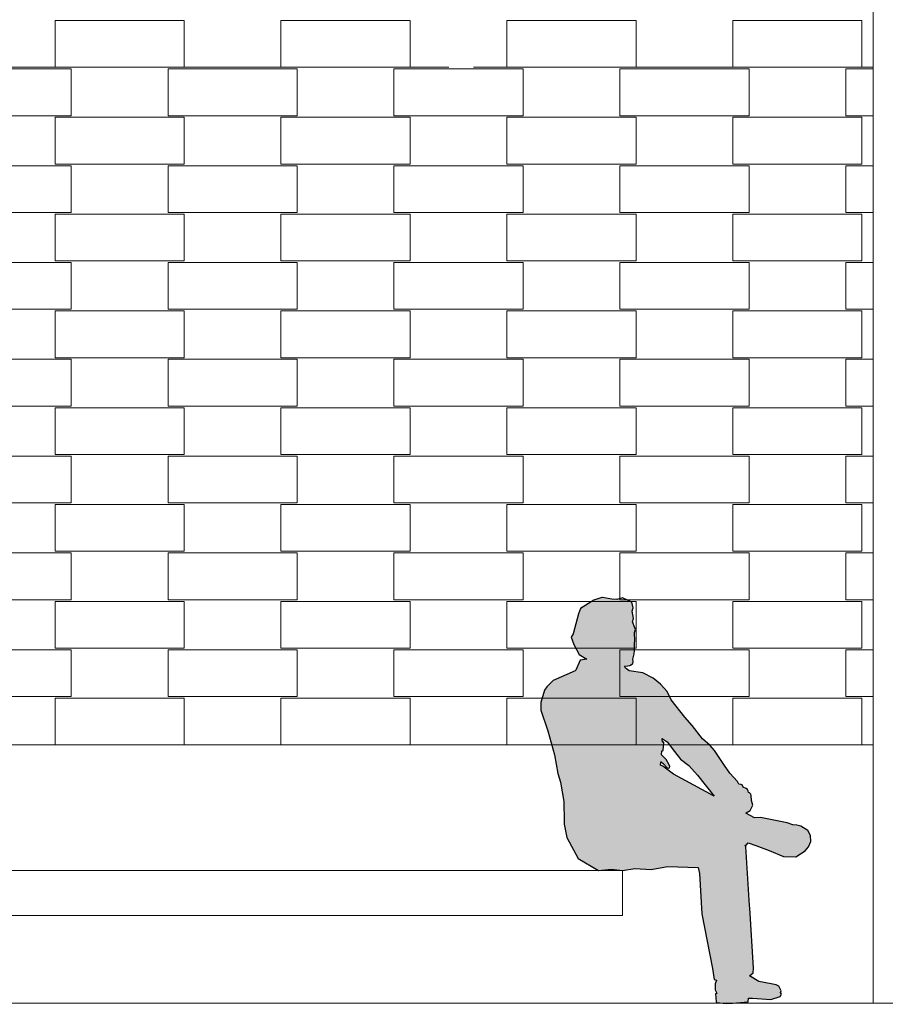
# Model space of a CAD drawing. Header units: millimetres. Extents: x 641988563 to 642234695, y 6457251462 to 6457368821.
# Tile 199 of 223: x 642195866 to 642198548, y 6457252140 to 6457255191. Entities that reach past the tile are written whole.
import ezdxf

# ---------------------------------------------------------------- set-up
doc = ezdxf.new("R2010")
doc.units = ezdxf.units.MM
doc.header["$MEASUREMENT"] = 0

# ---------------------------------------------------------------- blocks, each defined once
blk = doc.blocks.new('Sitting Man Contour 01 24[57]_1', base_point=(642197943.9, 6457252135.5))
at = {"linetype": 'Continuous', "lineweight": 25, "true_color": 0xc8c8c8}
h = blk.add_hatch(color=9, dxfattribs=at)
h.paths.add_polyline_path([(642197580.8, 6457253288.4), (642197575.2, 6457253277.5), (642197582.8, 6457253254.6), (642197599.9, 6457253224), (642197623.7, 6457253209.7), (642197623.7, 6457253209.4), (642197603.3, 6457253206.4), (642197589.7, 6457253175.9), (642197587.3, 6457253173.9), (642197518.7, 6457253143.7), (642197499.8, 6457253124.1), (642197492.2, 6457253113.6), (642197481.3, 6457253074.9), (642197480.7, 6457253051.4), (642197502.8, 6457252987), (642197522.9, 6457252913.4), (642197533.6, 6457252855.2), (642197541.7, 6457252828.7), (642197552.4, 6457252768.8), (642197553.3, 6457252706.1), (642197553.4, 6457252698.1), (642197562, 6457252656.8), (642197597.1, 6457252592.2), (642197659.7, 6457252554.7), (642197700.2, 6457252558.5), (642197734.3, 6457252554.9), (642197772.7, 6457252560.4), (642197823, 6457252558.2), (642197873.8, 6457252567.1), (642197968.4, 6457252564.4), (642197972.1, 6457252544.9), (642197980, 6457252420.5), (642198013.3, 6457252251.3), (642198018.4, 6457252216.7), (642198024.9, 6457252214.6), (642198021.5, 6457252203.2), (642198021.3, 6457252184.4), (642198026.5, 6457252174.5), (642198027.6, 6457252173.2), (642198022.5, 6457252172), (642198024.1, 6457252148), (642198026.1, 6457252145.7), (642198054.7, 6457252142.8), (642198075.1, 6457252143.7), (642198123.2, 6457252147.8), (642198124.4, 6457252159.4), (642198137.1, 6457252158.8), (642198194, 6457252155), (642198222.3, 6457252164.2), (642198226.4, 6457252171.2), (642198225.6, 6457252173.8), (642198223.4, 6457252176.6), (642198225.9, 6457252181.6), (642198218.2, 6457252196.3), (642198209.6, 6457252200.6), (642198194.6, 6457252203.6), (642198156.3, 6457252211.1), (642198127.1, 6457252228.5), (642198138.5, 6457252237.7), (642198139.9, 6457252251.9), (642198128.9, 6457252438.1), (642198127.5, 6457252446.3), (642198116.6, 6457252628.1), (642198114.5, 6457252633), (642198117.1, 6457252633.4), (642198123.5, 6457252640.1), (642198147.5, 6457252632.5), (642198188.6, 6457252616.9), (642198233.3, 6457252598.2), (642198270.8, 6457252596.8), (642198299.7, 6457252615.7), (642198310.7, 6457252627.8), (642198317.2, 6457252644.1), (642198316.6, 6457252663.5), (642198308, 6457252678.7), (642198286.7, 6457252692), (642198273.6, 6457252695.2), (642198261.8, 6457252696.5), (642198243.7, 6457252702), (642198161.4, 6457252719), (642198142.7, 6457252717.8), (642198115.6, 6457252732.5), (642198117.2, 6457252733.3), (642198129.9, 6457252740.9), (642198137.7, 6457252756.7), (642198133.6, 6457252772), (642198132.5, 6457252787.3), (642198132, 6457252791.1), (642198127.7, 6457252795), (642198124.1, 6457252796.6), (642198123.7, 6457252800.4), (642198121.1, 6457252805.2), (642198117.5, 6457252808.9), (642198107.4, 6457252812.4), (642198104.3, 6457252819.7), (642198101.6, 6457252821.1), (642198094.7, 6457252822.1), (642198090, 6457252830.7), (642198066.4, 6457252856.1), (642198050.2, 6457252880.4), (642198018.9, 6457252927), (642198006.1, 6457252941.8), (642197981.5, 6457252962.4), (642197949.7, 6457253004.5), (642197927, 6457253029.3), (642197885, 6457253083.2), (642197872, 6457253109.1), (642197851.4, 6457253132.4), (642197828.8, 6457253151), (642197796.8, 6457253167), (642197754.7, 6457253173.9), (642197746.2, 6457253179.9), (642197742.9, 6457253182.1), (642197740.7, 6457253187.4), (642197750.8, 6457253188.7), (642197756.7, 6457253190.2), (642197759.3, 6457253190.9), (642197765.9, 6457253196.2), (642197767, 6457253201.4), (642197766, 6457253210), (642197770.3, 6457253225.7), (642197770.8, 6457253236.5), (642197771.6, 6457253256), (642197772.5, 6457253269.4), (642197772.5, 6457253274.7), (642197770.7, 6457253283.3), (642197771.2, 6457253292.5), (642197773.9, 6457253301.2), (642197772.5, 6457253307.1), (642197765.2, 6457253324.8), (642197767.8, 6457253335.9), (642197763.8, 6457253358.8), (642197766.4, 6457253365.8), (642197766.9, 6457253369.1), (642197763.3, 6457253386.3), (642197733.7, 6457253399.1), (642197716.2, 6457253394.6), (642197700.7, 6457253395.9), (642197672.2, 6457253401), (642197669.8, 6457253400.6), (642197645.3, 6457253392.4), (642197603.6, 6457253366.8), (642197598.1, 6457253350.4)])
h.paths.add_polyline_path([(642197966.5, 6457252850.3), (642198018.3, 6457252785.3), (642197892.4, 6457252853.4), (642197859.2, 6457252878.2), (642197851.7, 6457252880.9), (642197852.6, 6457252891.1), (642197854.3, 6457252891.4), (642197861.1, 6457252884.8), (642197872.3, 6457252872.4), (642197875.4, 6457252872.2), (642197879.1, 6457252873.3), (642197880.4, 6457252876.7), (642197878.6, 6457252882.6), (642197869.4, 6457252898.7), (642197854.6, 6457252912.8), (642197855.7, 6457252925.9), (642197858.4, 6457252925.8), (642197860.3, 6457252926), (642197862.1, 6457252952.4), (642197857.6, 6457252952.6), (642197856.5, 6457252963.8), (642197872.1, 6457252953.6), (642197895, 6457252923.3), (642197913.4, 6457252899.7), (642197939.4, 6457252879.6)], flags=0)
at = {"color": 9, "linetype": 'Continuous', "lineweight": 25, "true_color": 0xc8c8c8, "flags": 128}
for points in [[(642197580.8, 6457253288.4), (642197575.2, 6457253277.5), (642197582.8, 6457253254.6), (642197599.9, 6457253224), (642197623.7, 6457253209.7), (642197623.7, 6457253209.4), (642197603.3, 6457253206.4), (642197589.7, 6457253175.9), (642197587.3, 6457253173.9), (642197518.7, 6457253143.7), (642197499.8, 6457253124.1), (642197492.2, 6457253113.6), (642197481.3, 6457253074.9), (642197480.7, 6457253051.4), (642197502.8, 6457252987), (642197522.9, 6457252913.4), (642197533.6, 6457252855.2), (642197541.7, 6457252828.7), (642197552.4, 6457252768.8), (642197553.3, 6457252706.1), (642197553.4, 6457252698.1), (642197562, 6457252656.8), (642197597.1, 6457252592.2), (642197659.7, 6457252554.7), (642197700.2, 6457252558.5), (642197734.3, 6457252554.9), (642197772.7, 6457252560.4), (642197823, 6457252558.2), (642197873.8, 6457252567.1), (642197968.4, 6457252564.4), (642197972.1, 6457252544.9), (642197980, 6457252420.5), (642198013.3, 6457252251.3), (642198018.4, 6457252216.7), (642198024.9, 6457252214.6), (642198021.5, 6457252203.2), (642198021.3, 6457252184.4), (642198026.5, 6457252174.5), (642198027.6, 6457252173.2), (642198022.5, 6457252172), (642198024.1, 6457252148), (642198026.1, 6457252145.7), (642198054.7, 6457252142.8), (642198075.1, 6457252143.7), (642198123.2, 6457252147.8), (642198124.4, 6457252159.4), (642198137.1, 6457252158.8), (642198194, 6457252155), (642198222.3, 6457252164.2), (642198226.4, 6457252171.2), (642198225.6, 6457252173.8), (642198223.4, 6457252176.6), (642198225.9, 6457252181.6), (642198218.2, 6457252196.3), (642198209.6, 6457252200.6), (642198194.6, 6457252203.6), (642198156.3, 6457252211.1), (642198127.1, 6457252228.5), (642198138.5, 6457252237.7), (642198139.9, 6457252251.9), (642198128.9, 6457252438.1), (642198127.5, 6457252446.3), (642198116.6, 6457252628.1), (642198114.5, 6457252633), (642198117.1, 6457252633.4), (642198123.5, 6457252640.1), (642198147.5, 6457252632.5), (642198188.6, 6457252616.9), (642198233.3, 6457252598.2), (642198270.8, 6457252596.8), (642198299.7, 6457252615.7), (642198310.7, 6457252627.8), (642198317.2, 6457252644.1), (642198316.6, 6457252663.5), (642198308, 6457252678.7), (642198286.7, 6457252692), (642198273.6, 6457252695.2), (642198261.8, 6457252696.5), (642198243.7, 6457252702), (642198161.4, 6457252719), (642198142.7, 6457252717.8), (642198115.6, 6457252732.5), (642198117.2, 6457252733.3), (642198129.9, 6457252740.9), (642198137.7, 6457252756.7), (642198133.6, 6457252772), (642198132.5, 6457252787.3), (642198132, 6457252791.1), (642198127.7, 6457252795), (642198124.1, 6457252796.6), (642198123.7, 6457252800.4), (642198121.1, 6457252805.2), (642198117.5, 6457252808.9), (642198107.4, 6457252812.4), (642198104.3, 6457252819.7), (642198101.6, 6457252821.1), (642198094.7, 6457252822.1), (642198090, 6457252830.7), (642198066.4, 6457252856.1), (642198050.2, 6457252880.4), (642198018.9, 6457252927), (642198006.1, 6457252941.8), (642197981.5, 6457252962.4), (642197949.7, 6457253004.5), (642197927, 6457253029.3), (642197885, 6457253083.2), (642197872, 6457253109.1), (642197851.4, 6457253132.4), (642197828.8, 6457253151), (642197796.8, 6457253167), (642197754.7, 6457253173.9), (642197746.2, 6457253179.9), (642197742.9, 6457253182.1), (642197740.7, 6457253187.4), (642197750.8, 6457253188.7), (642197756.7, 6457253190.2), (642197759.3, 6457253190.9), (642197765.9, 6457253196.2), (642197767, 6457253201.4), (642197766, 6457253210), (642197770.3, 6457253225.7), (642197770.8, 6457253236.5), (642197771.6, 6457253256), (642197772.5, 6457253269.4), (642197772.5, 6457253274.7), (642197770.7, 6457253283.3), (642197771.2, 6457253292.5), (642197773.9, 6457253301.2), (642197772.5, 6457253307.1), (642197765.2, 6457253324.8), (642197767.8, 6457253335.9), (642197763.8, 6457253358.8), (642197766.4, 6457253365.8), (642197766.9, 6457253369.1), (642197763.3, 6457253386.3), (642197733.7, 6457253399.1), (642197716.2, 6457253394.6), (642197700.7, 6457253395.9), (642197672.2, 6457253401), (642197669.8, 6457253400.6), (642197645.3, 6457253392.4), (642197603.6, 6457253366.8), (642197598.1, 6457253350.4)], [(642197966.5, 6457252850.3), (642198018.3, 6457252785.3), (642197892.4, 6457252853.4), (642197859.2, 6457252878.2), (642197851.7, 6457252880.9), (642197852.6, 6457252891.1), (642197854.3, 6457252891.4), (642197861.1, 6457252884.8), (642197872.3, 6457252872.4), (642197875.4, 6457252872.2), (642197879.1, 6457252873.3), (642197880.4, 6457252876.7), (642197878.6, 6457252882.6), (642197869.4, 6457252898.7), (642197854.6, 6457252912.8), (642197855.7, 6457252925.9), (642197858.4, 6457252925.8), (642197860.3, 6457252926), (642197862.1, 6457252952.4), (642197857.6, 6457252952.6), (642197856.5, 6457252963.8), (642197872.1, 6457252953.6), (642197895, 6457252923.3), (642197913.4, 6457252899.7), (642197939.4, 6457252879.6)]]:
    blk.add_lwpolyline(points, close=True, dxfattribs=at)

msp = doc.modelspace()

# ---------------------------------------------------------------- linework, layer by layer
at = {"color": 253, "linetype": 'Continuous', "lineweight": 13, "true_color": 0xaaaaaa}
for p, q in [((642198510.523, 6457252143.712), (642198510.523, 6457256066.62)), ((642195975.971, 6457255043.712), (642195975.971, 6457255188.712)), ((642196375.971, 6457255188.712), (642195975.971, 6457255188.712)), ((642196375.971, 6457255043.712), (642196375.971, 6457255188.712)), ((642196675.971, 6457255043.712), (642196675.971, 6457255188.712)), ((642197075.971, 6457255188.712), (642196675.971, 6457255188.712)), ((642197075.971, 6457255043.712), (642197075.971, 6457255188.712)), ((642197375.971, 6457255043.712), (642197375.971, 6457255188.712)), ((642197775.971, 6457255188.712), (642197375.971, 6457255188.712)), ((642197775.971, 6457255043.712), (642197775.971, 6457255188.712)), ((642198075.971, 6457255043.712), (642198075.971, 6457255188.712)), ((642198475.971, 6457255188.712), (642198075.971, 6457255188.712)), ((642198475.971, 6457255043.712), (642198475.971, 6457255188.712)), ((642196025.971, 6457255038.712), (642195625.971, 6457255038.712)), ((642195975.971, 6457255043.712), (642195675.971, 6457255043.712)), ((642196375.971, 6457255043.712), (642195975.971, 6457255043.712)), ((642196025.971, 6457254893.712), (642196025.971, 6457255038.712)), ((642196325.971, 6457254893.712), (642196325.971, 6457255038.712)), ((642196725.971, 6457255038.712), (642196325.971, 6457255038.712)), ((642196675.971, 6457255043.712), (642196375.971, 6457255043.712)), ((642197075.971, 6457255043.712), (642196675.971, 6457255043.712)), ((642196725.971, 6457254893.712), (642196725.971, 6457255038.712)), ((642197025.971, 6457254893.712), (642197025.971, 6457255038.712)), ((642197425.971, 6457255038.712), (642197025.971, 6457255038.712)), ((642197196.39, 6457255043.712), (642197075.971, 6457255043.712)), ((642197375.971, 6457255043.712), (642197272.281, 6457255043.712)), ((642197775.971, 6457255043.712), (642197375.971, 6457255043.712)), ((642197425.971, 6457254893.712), (642197425.971, 6457255038.712)), ((642197725.971, 6457254893.712), (642197725.971, 6457255038.712)), ((642198125.971, 6457255038.712), (642197725.971, 6457255038.712)), ((642198075.971, 6457255043.712), (642197775.971, 6457255043.712)), ((642198475.971, 6457255043.712), (642198075.971, 6457255043.712)), ((642198125.971, 6457254893.712), (642198125.971, 6457255038.712)), ((642198425.971, 6457254893.712), (642198425.971, 6457255038.712)), ((642198510.523, 6457255038.712), (642198425.971, 6457255038.712)), ((642198510.523, 6457255043.712), (642198475.971, 6457255043.712)), ((642196025.971, 6457254893.712), (642195625.971, 6457254893.712)), ((642195975.971, 6457254743.712), (642195975.971, 6457254888.712)), ((642196375.971, 6457254888.712), (642195975.971, 6457254888.712)), ((642196725.971, 6457254893.712), (642196325.971, 6457254893.712)), ((642196375.971, 6457254743.712), (642196375.971, 6457254888.712)), ((642196675.971, 6457254743.712), (642196675.971, 6457254888.712)), ((642197075.971, 6457254888.712), (642196675.971, 6457254888.712)), ((642197425.971, 6457254893.712), (642197025.971, 6457254893.712)), ((642197075.971, 6457254743.712), (642197075.971, 6457254888.712)), ((642197375.971, 6457254743.712), (642197375.971, 6457254888.712)), ((642197775.971, 6457254888.712), (642197375.971, 6457254888.712)), ((642198125.971, 6457254893.712), (642197725.971, 6457254893.712)), ((642197775.971, 6457254743.712), (642197775.971, 6457254888.712)), ((642198075.971, 6457254743.712), (642198075.971, 6457254888.712)), ((642198475.971, 6457254888.712), (642198075.971, 6457254888.712)), ((642198510.523, 6457254893.712), (642198425.971, 6457254893.712)), ((642198475.971, 6457254743.712), (642198475.971, 6457254888.712)), ((642196025.971, 6457254738.712), (642195625.971, 6457254738.712)), ((642196375.971, 6457254743.712), (642195975.971, 6457254743.712)), ((642196025.971, 6457254593.712), (642196025.971, 6457254738.712)), ((642196325.971, 6457254593.712), (642196325.971, 6457254738.712)), ((642196725.971, 6457254738.712), (642196325.971, 6457254738.712)), ((642197075.971, 6457254743.712), (642196675.971, 6457254743.712)), ((642196725.971, 6457254593.712), (642196725.971, 6457254738.712)), ((642197025.971, 6457254593.712), (642197025.971, 6457254738.712)), ((642197425.971, 6457254738.712), (642197025.971, 6457254738.712)), ((642197775.971, 6457254743.712), (642197375.971, 6457254743.712)), ((642197425.971, 6457254593.712), (642197425.971, 6457254738.712)), ((642197725.971, 6457254593.712), (642197725.971, 6457254738.712)), ((642198125.971, 6457254738.712), (642197725.971, 6457254738.712)), ((642198475.971, 6457254743.712), (642198075.971, 6457254743.712)), ((642198125.971, 6457254593.712), (642198125.971, 6457254738.712)), ((642198425.971, 6457254593.712), (642198425.971, 6457254738.712)), ((642198510.523, 6457254738.712), (642198425.971, 6457254738.712)), ((642196025.971, 6457254593.712), (642195625.971, 6457254593.712)), ((642195975.971, 6457254443.712), (642195975.971, 6457254588.712)), ((642196375.971, 6457254588.712), (642195975.971, 6457254588.712)), ((642196725.971, 6457254593.712), (642196325.971, 6457254593.712)), ((642196375.971, 6457254443.712), (642196375.971, 6457254588.712)), ((642196675.971, 6457254443.712), (642196675.971, 6457254588.712)), ((642197075.971, 6457254588.712), (642196675.971, 6457254588.712)), ((642197425.971, 6457254593.712), (642197025.971, 6457254593.712)), ((642197075.971, 6457254443.712), (642197075.971, 6457254588.712)), ((642197375.971, 6457254443.712), (642197375.971, 6457254588.712)), ((642197775.971, 6457254588.712), (642197375.971, 6457254588.712)), ((642198125.971, 6457254593.712), (642197725.971, 6457254593.712)), ((642197775.971, 6457254443.712), (642197775.971, 6457254588.712)), ((642198075.971, 6457254443.712), (642198075.971, 6457254588.712)), ((642198475.971, 6457254588.712), (642198075.971, 6457254588.712)), ((642198510.523, 6457254593.712), (642198425.971, 6457254593.712)), ((642198475.971, 6457254443.712), (642198475.971, 6457254588.712)), ((642196375.971, 6457254443.712), (642195975.971, 6457254443.712)), ((642197075.971, 6457254443.712), (642196675.971, 6457254443.712)), ((642197775.971, 6457254443.712), (642197375.971, 6457254443.712)), ((642198475.971, 6457254443.712), (642198075.971, 6457254443.712)), ((642196025.971, 6457254438.712), (642195625.971, 6457254438.712)), ((642196025.971, 6457254293.712), (642196025.971, 6457254438.712)), ((642196325.971, 6457254293.712), (642196325.971, 6457254438.712)), ((642196725.971, 6457254438.712), (642196325.971, 6457254438.712)), ((642196725.971, 6457254293.712), (642196725.971, 6457254438.712)), ((642197025.971, 6457254293.712), (642197025.971, 6457254438.712)), ((642197425.971, 6457254438.712), (642197025.971, 6457254438.712)), ((642197425.971, 6457254293.712), (642197425.971, 6457254438.712)), ((642197725.971, 6457254293.712), (642197725.971, 6457254438.712)), ((642198125.971, 6457254438.712), (642197725.971, 6457254438.712)), ((642198125.971, 6457254293.712), (642198125.971, 6457254438.712)), ((642198425.971, 6457254293.712), (642198425.971, 6457254438.712)), ((642198510.523, 6457254438.712), (642198425.971, 6457254438.712)), ((642196025.971, 6457254293.712), (642195625.971, 6457254293.712)), ((642196725.971, 6457254293.712), (642196325.971, 6457254293.712)), ((642197425.971, 6457254293.712), (642197025.971, 6457254293.712)), ((642198125.971, 6457254293.712), (642197725.971, 6457254293.712)), ((642198510.523, 6457254293.712), (642198425.971, 6457254293.712)), ((642195975.971, 6457254143.712), (642195975.971, 6457254288.712)), ((642196375.971, 6457254288.712), (642195975.971, 6457254288.712)), ((642196375.971, 6457254143.712), (642196375.971, 6457254288.712)), ((642196675.971, 6457254143.712), (642196675.971, 6457254288.712)), ((642197075.971, 6457254288.712), (642196675.971, 6457254288.712)), ((642197075.971, 6457254143.712), (642197075.971, 6457254288.712)), ((642197375.971, 6457254143.712), (642197375.971, 6457254288.712)), ((642197775.971, 6457254288.712), (642197375.971, 6457254288.712)), ((642197775.971, 6457254143.712), (642197775.971, 6457254288.712)), ((642198075.971, 6457254143.712), (642198075.971, 6457254288.712)), ((642198475.971, 6457254288.712), (642198075.971, 6457254288.712)), ((642198475.971, 6457254143.712), (642198475.971, 6457254288.712)), ((642196025.971, 6457254138.712), (642195625.971, 6457254138.712)), ((642196375.971, 6457254143.712), (642195975.971, 6457254143.712)), ((642196025.971, 6457253993.712), (642196025.971, 6457254138.712)), ((642196325.971, 6457253993.712), (642196325.971, 6457254138.712)), ((642196725.971, 6457254138.712), (642196325.971, 6457254138.712)), ((642197075.971, 6457254143.712), (642196675.971, 6457254143.712)), ((642196725.971, 6457253993.712), (642196725.971, 6457254138.712)), ((642197025.971, 6457253993.712), (642197025.971, 6457254138.712)), ((642197425.971, 6457254138.712), (642197025.971, 6457254138.712)), ((642197775.971, 6457254143.712), (642197375.971, 6457254143.712)), ((642197425.971, 6457253993.712), (642197425.971, 6457254138.712)), ((642197725.971, 6457253993.712), (642197725.971, 6457254138.712)), ((642198125.971, 6457254138.712), (642197725.971, 6457254138.712)), ((642198475.971, 6457254143.712), (642198075.971, 6457254143.712)), ((642198125.971, 6457253993.712), (642198125.971, 6457254138.712)), ((642198425.971, 6457253993.712), (642198425.971, 6457254138.712)), ((642198510.523, 6457254138.712), (642198425.971, 6457254138.712)), ((642196025.971, 6457253993.712), (642195625.971, 6457253993.712)), ((642195975.971, 6457253843.712), (642195975.971, 6457253988.712)), ((642196375.971, 6457253988.712), (642195975.971, 6457253988.712)), ((642196725.971, 6457253993.712), (642196325.971, 6457253993.712)), ((642196375.971, 6457253843.712), (642196375.971, 6457253988.712)), ((642196675.971, 6457253843.712), (642196675.971, 6457253988.712)), ((642197075.971, 6457253988.712), (642196675.971, 6457253988.712)), ((642197425.971, 6457253993.712), (642197025.971, 6457253993.712)), ((642197075.971, 6457253843.712), (642197075.971, 6457253988.712)), ((642197375.971, 6457253843.712), (642197375.971, 6457253988.712)), ((642197775.971, 6457253988.712), (642197375.971, 6457253988.712)), ((642198125.971, 6457253993.712), (642197725.971, 6457253993.712)), ((642197775.971, 6457253843.712), (642197775.971, 6457253988.712)), ((642198075.971, 6457253843.712), (642198075.971, 6457253988.712)), ((642198475.971, 6457253988.712), (642198075.971, 6457253988.712)), ((642198510.523, 6457253993.712), (642198425.971, 6457253993.712)), ((642198475.971, 6457253843.712), (642198475.971, 6457253988.712)), ((642196025.971, 6457253838.712), (642195625.971, 6457253838.712)), ((642196375.971, 6457253843.712), (642195975.971, 6457253843.712)), ((642196025.971, 6457253693.712), (642196025.971, 6457253838.712)), ((642196325.971, 6457253693.712), (642196325.971, 6457253838.712)), ((642196725.971, 6457253838.712), (642196325.971, 6457253838.712)), ((642197075.971, 6457253843.712), (642196675.971, 6457253843.712)), ((642196725.971, 6457253693.712), (642196725.971, 6457253838.712)), ((642197025.971, 6457253693.712), (642197025.971, 6457253838.712)), ((642197425.971, 6457253838.712), (642197025.971, 6457253838.712)), ((642197775.971, 6457253843.712), (642197375.971, 6457253843.712)), ((642197425.971, 6457253693.712), (642197425.971, 6457253838.712)), ((642197725.971, 6457253693.712), (642197725.971, 6457253838.712)), ((642198125.971, 6457253838.712), (642197725.971, 6457253838.712)), ((642198475.971, 6457253843.712), (642198075.971, 6457253843.712)), ((642198125.971, 6457253693.712), (642198125.971, 6457253838.712)), ((642198425.971, 6457253693.712), (642198425.971, 6457253838.712)), ((642198510.523, 6457253838.712), (642198425.971, 6457253838.712)), ((642196025.971, 6457253693.712), (642195625.971, 6457253693.712)), ((642195975.971, 6457253543.712), (642195975.971, 6457253688.712)), ((642196375.971, 6457253688.712), (642195975.971, 6457253688.712)), ((642196725.971, 6457253693.712), (642196325.971, 6457253693.712)), ((642196375.971, 6457253543.712), (642196375.971, 6457253688.712)), ((642196675.971, 6457253543.712), (642196675.971, 6457253688.712)), ((642197075.971, 6457253688.712), (642196675.971, 6457253688.712)), ((642197425.971, 6457253693.712), (642197025.971, 6457253693.712)), ((642197075.971, 6457253543.712), (642197075.971, 6457253688.712)), ((642197375.971, 6457253543.712), (642197375.971, 6457253688.712)), ((642197775.971, 6457253688.712), (642197375.971, 6457253688.712)), ((642198125.971, 6457253693.712), (642197725.971, 6457253693.712)), ((642197775.971, 6457253543.712), (642197775.971, 6457253688.712)), ((642198075.971, 6457253543.712), (642198075.971, 6457253688.712)), ((642198475.971, 6457253688.712), (642198075.971, 6457253688.712)), ((642198510.523, 6457253693.712), (642198425.971, 6457253693.712)), ((642198475.971, 6457253543.712), (642198475.971, 6457253688.712)), ((642196025.971, 6457253538.712), (642195625.971, 6457253538.712)), ((642196375.971, 6457253543.712), (642195975.971, 6457253543.712)), ((642196025.971, 6457253393.712), (642196025.971, 6457253538.712)), ((642196325.971, 6457253393.712), (642196325.971, 6457253538.712)), ((642196725.971, 6457253538.712), (642196325.971, 6457253538.712)), ((642197075.971, 6457253543.712), (642196675.971, 6457253543.712)), ((642196725.971, 6457253393.712), (642196725.971, 6457253538.712)), ((642197025.971, 6457253393.712), (642197025.971, 6457253538.712)), ((642197425.971, 6457253538.712), (642197025.971, 6457253538.712)), ((642197775.971, 6457253543.712), (642197375.971, 6457253543.712)), ((642197425.971, 6457253393.712), (642197425.971, 6457253538.712)), ((642197725.971, 6457253393.712), (642197725.971, 6457253538.712)), ((642198125.971, 6457253538.712), (642197725.971, 6457253538.712)), ((642198475.971, 6457253543.712), (642198075.971, 6457253543.712)), ((642198125.971, 6457253393.712), (642198125.971, 6457253538.712)), ((642198425.971, 6457253393.712), (642198425.971, 6457253538.712)), ((642198510.523, 6457253538.712), (642198425.971, 6457253538.712)), ((642196025.971, 6457253393.712), (642195625.971, 6457253393.712)), ((642195975.971, 6457253243.712), (642195975.971, 6457253388.712)), ((642196375.971, 6457253388.712), (642195975.971, 6457253388.712)), ((642196725.971, 6457253393.712), (642196325.971, 6457253393.712)), ((642196375.971, 6457253243.712), (642196375.971, 6457253388.712)), ((642196675.971, 6457253243.712), (642196675.971, 6457253388.712)), ((642197075.971, 6457253388.712), (642196675.971, 6457253388.712)), ((642197425.971, 6457253393.712), (642197025.971, 6457253393.712)), ((642197075.971, 6457253243.712), (642197075.971, 6457253388.712)), ((642197375.971, 6457253243.712), (642197375.971, 6457253388.712)), ((642197775.971, 6457253388.712), (642197375.971, 6457253388.712)), ((642198125.971, 6457253393.712), (642197725.971, 6457253393.712)), ((642197775.971, 6457253243.712), (642197775.971, 6457253388.712)), ((642198075.971, 6457253243.712), (642198075.971, 6457253388.712)), ((642198475.971, 6457253388.712), (642198075.971, 6457253388.712)), ((642198510.523, 6457253393.712), (642198425.971, 6457253393.712)), ((642198475.971, 6457253243.712), (642198475.971, 6457253388.712)), ((642196025.971, 6457253238.712), (642195625.971, 6457253238.712)), ((642196375.971, 6457253243.712), (642195975.971, 6457253243.712)), ((642196025.971, 6457253093.712), (642196025.971, 6457253238.712)), ((642196325.971, 6457253093.712), (642196325.971, 6457253238.712)), ((642196725.971, 6457253238.712), (642196325.971, 6457253238.712)), ((642197075.971, 6457253243.712), (642196675.971, 6457253243.712)), ((642196725.971, 6457253093.712), (642196725.971, 6457253238.712)), ((642197025.971, 6457253093.712), (642197025.971, 6457253238.712)), ((642197425.971, 6457253238.712), (642197025.971, 6457253238.712)), ((642197775.971, 6457253243.712), (642197375.971, 6457253243.712)), ((642197425.971, 6457253093.712), (642197425.971, 6457253238.712)), ((642197725.971, 6457253093.712), (642197725.971, 6457253238.712)), ((642198125.971, 6457253238.712), (642197725.971, 6457253238.712)), ((642198475.971, 6457253243.712), (642198075.971, 6457253243.712)), ((642198125.971, 6457253093.712), (642198125.971, 6457253238.712)), ((642198425.971, 6457253093.712), (642198425.971, 6457253238.712)), ((642198510.523, 6457253238.712), (642198425.971, 6457253238.712)), ((642196025.971, 6457253093.712), (642195625.971, 6457253093.712)), ((642195975.971, 6457252943.712), (642195975.971, 6457253088.712)), ((642196375.971, 6457253088.712), (642195975.971, 6457253088.712)), ((642196725.971, 6457253093.712), (642196325.971, 6457253093.712)), ((642196375.971, 6457252943.712), (642196375.971, 6457253088.712)), ((642196675.971, 6457252943.712), (642196675.971, 6457253088.712)), ((642197075.971, 6457253088.712), (642196675.971, 6457253088.712)), ((642197425.971, 6457253093.712), (642197025.971, 6457253093.712)), ((642197075.971, 6457252943.712), (642197075.971, 6457253088.712)), ((642197375.971, 6457252943.712), (642197375.971, 6457253088.712)), ((642197775.971, 6457253088.712), (642197375.971, 6457253088.712)), ((642198125.971, 6457253093.712), (642197725.971, 6457253093.712)), ((642197775.971, 6457252943.712), (642197775.971, 6457253088.712)), ((642198075.971, 6457252943.712), (642198075.971, 6457253088.712)), ((642198475.971, 6457253088.712), (642198075.971, 6457253088.712)), ((642198510.523, 6457253093.712), (642198425.971, 6457253093.712)), ((642198475.971, 6457252943.712), (642198475.971, 6457253088.712)), ((642198510.523, 6457252943.712), (642194903.442, 6457252943.712)), ((642195625.971, 6457252554.866), (642197734.335, 6457252554.866)), ((642197734.335, 6457252414.866), (642197734.335, 6457252554.866)), ((642195625.971, 6457252414.866), (642197734.335, 6457252414.866))]:
    msp.add_line(p, q, dxfattribs=at)
at = {"color": 7, "linetype": 'Continuous', "lineweight": 20, "flags": 128}
msp.add_lwpolyline([(642211434.335, 6457252143.287), (642211097.292, 6457252140.004), (642211096.215, 6457252139.992), (642211095.098, 6457252139.98), (642209563.017, 6457252143.712), (642190401.527, 6457252143.712), (642190391.489, 6457252143.556), (642190389.358, 6457252143.484)], dxfattribs=at)

# ---------------------------------------------------------------- block references
at = {"color": 7, "linetype": 'Continuous', "lineweight": 5}
msp.add_blockref('Sitting Man Contour 01 24[57]_1', (642197943.915, 6457252135.49), dxfattribs=at)

doc.saveas('drawing.dxf')
